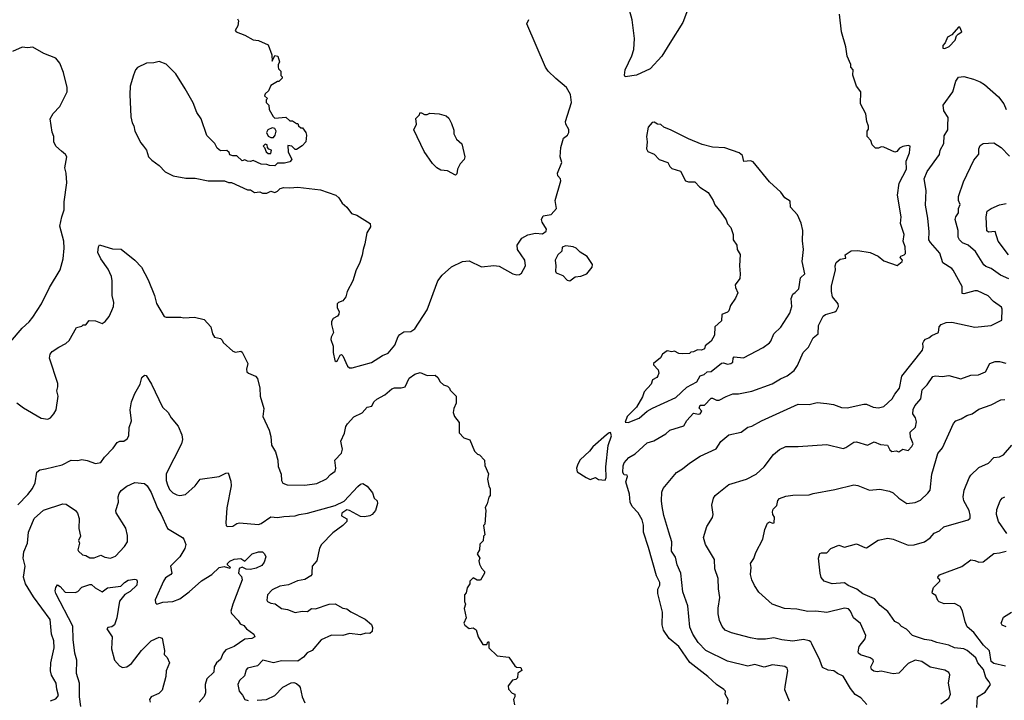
# Model space of a CAD drawing. Extents: x 1771496 to 1971148, y 471553 to 643630.
# Tile 126 of 256: x 1874978 to 1882222, y 523589 to 528594. Entities that reach past the tile are written whole.
import ezdxf

# ---------------------------------------------------------------- set-up
doc = ezdxf.new("R2010")
doc.units = 0

msp = doc.modelspace()

# ---------------------------------------------------------------- linework, layer by layer
at = {"layer": '0CON10XD'}
for points in [[(1879905.7, 528704.3), (1879857.4, 528572.6), (1879761.7, 528421.7), (1879701.4, 528325), (1879615, 528231.9), (1879515, 528186.9), (1879433, 528173), (1879426.4, 528186.4), (1879431.4, 528225), (1879481.1, 528328.9), (1879495.5, 528375), (1879500, 528455), (1879485, 528592.5), (1879465, 528663.3)], [(1876580, 528600), (1876587.5, 528585), (1876581.7, 528548.3), (1876562.5, 528515), (1876570, 528505), (1876635, 528480), (1876695, 528447.5), (1876735, 528442.5), (1876805, 528410), (1876832.5, 528335), (1876835, 528290), (1876855, 528330), (1876877, 528327), (1876890, 528285), (1876878.3, 528261.7), (1876878.3, 528248.3), (1876883, 528233), (1876900, 528215), (1876900, 528185), (1876910, 528175), (1876910, 528165), (1876885, 528140), (1876875, 528140), (1876825, 528110), (1876808.3, 528071.7), (1876785, 528050), (1876780, 528035), (1876800, 528015), (1876790, 528005), (1876790, 527985), (1876810, 527965), (1876813, 527933), (1876841.7, 527881.7), (1876855, 527870), (1876937, 527877), (1876965, 527850), (1876985, 527850), (1877015, 527830), (1877025, 527830), (1877030, 527815), (1877045, 527800), (1877058.3, 527798.3), (1877082.5, 527765), (1877087.5, 527745), (1877082.5, 527695), (1877055, 527667.5), (1877015, 527640), (1877005, 527640), (1876980, 527665), (1876951.7, 527668.3), (1876953, 527623), (1876978.3, 527571.7), (1876980, 527565), (1876965, 527550), (1876925, 527540), (1876875, 527540), (1876855, 527520), (1876815, 527522.5), (1876795, 527530), (1876755, 527532.5), (1876695, 527560), (1876675, 527552.5), (1876655, 527553.3), (1876635, 527562.5), (1876615, 527557.5), (1876575, 527592.5), (1876545, 527592.5), (1876525, 527600), (1876518.3, 527618.3), (1876501.7, 527631.7), (1876455, 527630), (1876430.7, 527650.7), (1876413.3, 527685), (1876355, 527742.5), (1876313.3, 527865), (1876281.9, 527911.9), (1876252.9, 527982.9), (1876195.7, 528085.7), (1876127.3, 528197.3), (1876055, 528266.2), (1876005, 528286), (1875963.6, 528276.4), (1875910, 528275), (1875845, 528243.3), (1875830, 528225), (1875814.1, 528185.9), (1875791.2, 528105), (1875788, 528045), (1875795, 527880), (1875806.1, 527836.1), (1875818, 527815), (1875823.8, 527775), (1875869.1, 527689.1), (1875888.8, 527665), (1875911.2, 527635), (1875926.4, 527586.4), (1875950.3, 527560.3), (1876005, 527521.2), (1876047.5, 527475), (1876106, 527446), (1876199.3, 527429.3), (1876269.5, 527429.5), (1876365, 527408.8), (1876485, 527410), (1876515, 527397.5), (1876536.4, 527396.4), (1876655, 527342.5), (1876675, 527342.5), (1876705, 527322.5), (1876745, 527327.5), (1876765, 527317.5), (1876795, 527317.5), (1876825, 527332.5), (1876855, 527323.3), (1876875, 527332.5), (1876895, 527352.5), (1876920.7, 527359.3), (1876965, 527356.7), (1877025, 527363.8), (1877192.1, 527342.1), (1877302.5, 527305), (1877326.7, 527285), (1877350, 527245), (1877385, 527216.7), (1877420, 527170), (1877457.7, 527157.7), (1877556.7, 527095), (1877559.3, 527070.7), (1877532.7, 527027.3), (1877518.1, 526945), (1877504, 526904), (1877497.6, 526862.4), (1877477.6, 526802.4), (1877454.2, 526755.8), (1877428.1, 526675), (1877388, 526595), (1877377.5, 526555), (1877355, 526526.7), (1877322.5, 526515), (1877312.9, 526505), (1877314, 526475), (1877327.7, 526447.7), (1877325, 526427.5), (1877315, 526413.8), (1877285, 526398), (1877272.9, 526375), (1877272.3, 526352.3), (1877286.7, 526295), (1877269.5, 526260.5), (1877267.7, 526242.3), (1877284.2, 526194.2), (1877284.4, 526145.6), (1877296.7, 526086.7), (1877305, 526081.2), (1877315, 526088.8), (1877335, 526127.5), (1877345, 526132.5), (1877355, 526122.5), (1877390, 526045), (1877405, 526034.4), (1877425, 526034.3)], [(1877425, 526034.3), (1877565, 526073.1), (1877648, 526125), (1877687.5, 526142.5), (1877738.2, 526201.8), (1877762.9, 526265), (1877775, 526280), (1877805, 526298), (1877855, 526300.6), (1877885, 526320), (1877975, 526459.4), (1878055, 526674.4), (1878086.7, 526715), (1878155, 526777.5), (1878235, 526815.5), (1878285, 526820), (1878375, 526776), (1878465, 526785.7), (1878505, 526780.9), (1878605, 526725.8), (1878635, 526717.5), (1878655, 526720.7), (1878669.6, 526730.4), (1878698.8, 526785), (1878694.8, 526824.8), (1878640.4, 526905), (1878638.5, 526935), (1878672.7, 526987.3), (1878715, 527012.5), (1878773.6, 527023.6), (1878825, 527020), (1878851.7, 527038.3), (1878852.5, 527055), (1878821.2, 527105), (1878816.2, 527125), (1878829.2, 527150.8), (1878888.8, 527161.2), (1878927.5, 527205), (1878916.2, 527265), (1878958.1, 527408.1), (1878957.5, 527425), (1878937.5, 527445), (1878934.4, 527465), (1878965.4, 527545), (1878955.3, 527585), (1878958.9, 527655), (1878978, 527722), (1879008.1, 527745), (1879018.5, 527765), (1879018, 527788), (1878995.8, 527825), (1878992.2, 527845), (1879037.5, 527985), (1879030, 528045), (1879001.2, 528095), (1878922.4, 528162.4), (1878865.8, 528215), (1878847.1, 528245), (1878710, 528565), (1878724.4, 528595)], [(1880175, 525821.9), (1880225, 525842), (1880265, 525842.9), (1880365, 525861.8), (1880513.4, 525916.6), (1880575, 525953.3), (1880625, 525974.4), (1880674.5, 526015.5), (1880699.5, 526050.5), (1880742.7, 526147.3), (1880780, 526185), (1880815.7, 526254.3), (1880852.9, 526285), (1880854, 526345), (1880890, 526415), (1880905, 526425.6), (1880973.7, 526446.3), (1880986, 526455), (1881002, 526485), (1881000, 526505), (1880957.5, 526555), (1880949.2, 526595), (1880950, 526635), (1880978.8, 526755), (1880976.2, 526785), (1880985, 526807.5), (1881015, 526832.5), (1881055, 526840), (1881050, 526865), (1881095, 526893.3), (1881145, 526896), (1881235, 526881.2), (1881292.5, 526855), (1881335, 526821.2), (1881433, 526787), (1881471.2, 526815), (1881473.8, 526825), (1881456.2, 526845), (1881460, 526855), (1881485, 526864.5), (1881494.5, 526875), (1881491.5, 526925), (1881478.2, 526965), (1881485.4, 527015), (1881458.8, 527095), (1881463.9, 527145), (1881435.5, 527305), (1881449.1, 527390.9), (1881501.4, 527495), (1881498.9, 527555), (1881523.3, 527615), (1881530, 527665), (1881515, 527670), (1881475, 527662.5), (1881450.7, 527649.3), (1881430, 527625), (1881415, 527620), (1881335, 527657.5), (1881315, 527660), (1881295, 527650), (1881275, 527650), (1881250, 527675), (1881240, 527705), (1881212.5, 527735), (1881212.5, 527775), (1881221.7, 527788.3), (1881221.7, 527811.7), (1881210, 527845), (1881201.7, 527901.7), (1881162.5, 527975), (1881166.7, 528065), (1881133.3, 528105), (1881106.4, 528186.4), (1881108.8, 528225), (1881093.3, 528245), (1881092.5, 528265), (1881065.9, 528325.9), (1881056, 528395), (1881024.3, 528505), (1881008.6, 528635)], [(1881785, 528383.3), (1881815, 528397.5), (1881860, 528445), (1881870, 528475), (1881881.7, 528488.3), (1881910, 528505), (1881895, 528540), (1881885, 528540), (1881836.4, 528483.6), (1881802.5, 528465), (1881787.5, 528425), (1881770, 528405), (1881770, 528385), (1881785, 528383.3)], [(1874910, 526225), (1874995, 526326.7), (1875048.3, 526371.7), (1875075, 526406.7), (1875139.2, 526505), (1875196.9, 526625), (1875275.8, 526755), (1875297.1, 526835), (1875305.7, 526915), (1875303.8, 526965), (1875274, 527075), (1875287.8, 527145), (1875306, 527195), (1875304.3, 527255.7), (1875324.4, 527395), (1875319.5, 527465), (1875309.4, 527505), (1875325.5, 527585), (1875315, 527602.5), (1875286.4, 527626.4), (1875245, 527663.3), (1875229.2, 527695), (1875228.8, 527735), (1875217.3, 527767.3), (1875202, 527865), (1875224.4, 527905.6), (1875273.8, 527955), (1875327, 528063), (1875328, 528095), (1875300, 528205), (1875273.6, 528273.6), (1875245, 528312.5), (1875155, 528346.7), (1875075, 528392.5), (1875035, 528386.7), (1874995, 528392), (1874925, 528360)], [(1879752.5, 524825), (1879717.4, 524947.4), (1879704.4, 525015), (1879699.2, 525055), (1879701.7, 525118.3), (1879712.7, 525147.3), (1879810, 525265), (1879855, 525290), (1879905, 525332), (1879985, 525384), (1880100.7, 525439.3), (1880135, 525491.2), (1880195, 525540), (1880285, 525560), (1880335, 525598), (1880365, 525604.2), (1880436.2, 525645), (1880705, 525765.8), (1880785, 525764.4), (1880845, 525778.5), (1880915, 525770.5), (1880965, 525763.1), (1881023.2, 525743.2), (1881065, 525738.6), (1881187.7, 525767.7), (1881207, 525767), (1881255.8, 525745.8), (1881295, 525740), (1881335, 525748.9), (1881397.3, 525805), (1881415, 525840), (1881449.4, 525885), (1881466.6, 525973.4), (1881619.2, 526165), (1881625.6, 526185), (1881622, 526215), (1881629.5, 526230.5), (1881642.5, 526245), (1881667.5, 526255), (1881687.7, 526272.3), (1881737.5, 526295), (1881742.5, 526335), (1881757, 526353), (1881793.6, 526366.4), (1881835, 526368.8), (1882005, 526332.5), (1882124.2, 526345.8), (1882203.8, 526385), (1882206.9, 526465), (1882199.8, 526479.8), (1882142.2, 526522.2), (1882102.6, 526562.6), (1882025, 526600), (1882005, 526600.4), (1881925, 526578.8), (1881910.8, 526580.8), (1881912, 526632), (1881845, 526752), (1881834.5, 526764.5), (1881768.6, 526805), (1881747, 526877), (1881677.8, 526955), (1881666.7, 526975), (1881669.2, 527035), (1881660, 527135), (1881640.9, 527230.9), (1881647.2, 527337.2), (1881632.7, 527425), (1881653, 527477), (1881745, 527602.5), (1881750.8, 527635), (1881775.6, 527685), (1881779.9, 527740.1), (1881806.5, 527785), (1881806.7, 527813.3), (1881808.9, 527875), (1881776.7, 527925), (1881772.9, 527965), (1881843.3, 528065), (1881865, 528141.2), (1881885, 528171.4), (1881925, 528175.7), (1881995, 528156), (1882045, 528136.9), (1882075, 528116.9), (1882178, 528028), (1882218.1, 527975), (1882234.5, 527935)], [(1878185, 527450), (1878125, 527483.8), (1878075, 527488.8), (1878045.9, 527505.9), (1878015.9, 527535.9), (1877953.8, 527625), (1877877.5, 527785), (1877897.5, 527825), (1877893, 527867), (1877920, 527895), (1877921.7, 527908.3), (1877935, 527910), (1877955, 527897.5), (1877975, 527897.5), (1877996.4, 527906.4), (1878065, 527902.5), (1878115, 527887.5), (1878135, 527870), (1878155, 527830), (1878171.7, 527781.7), (1878172.5, 527755), (1878192.5, 527715), (1878231.7, 527681.7), (1878253.3, 527585), (1878246.7, 527565), (1878218.9, 527535), (1878200, 527495), (1878195, 527460), (1878185, 527450)], [(1876825, 527728), (1876845, 527728.8), (1876858, 527745), (1876863.8, 527775), (1876853.9, 527793.9), (1876835, 527800), (1876802.5, 527785), (1876794, 527765), (1876807, 527737), (1876825, 527728)], [(1879455, 525630.8), (1879535, 525664.5), (1879594.5, 525715.5), (1879632.7, 525737.3), (1879804, 525815), (1879885, 525891.4), (1879958.8, 525931.2), (1879985, 525974.3), (1880014.6, 525985.4), (1880035, 526004.3), (1880065, 526006.7), (1880140.6, 526069.4), (1880155, 526071.4), (1880185, 526060.8), (1880208.8, 526065), (1880224.2, 526075), (1880228, 526105), (1880235, 526113.8), (1880302.1, 526107.9), (1880446.4, 526183.6), (1880493.4, 526216.6), (1880505, 526230), (1880526.9, 526285), (1880576.9, 526333.1), (1880643, 526437), (1880659.4, 526485), (1880654, 526545), (1880666.2, 526575), (1880681.8, 526588.2), (1880709.4, 526615), (1880722, 526695), (1880752.9, 526725), (1880734.4, 526815), (1880743.1, 526905), (1880737.6, 526967.6), (1880740, 527045), (1880728.3, 527098.3), (1880700.3, 527160.3), (1880649.4, 527215), (1880645, 527260), (1880606.7, 527285), (1880577.5, 527325), (1880495, 527401.2), (1880375, 527548.8), (1880355, 527557.1), (1880305, 527552.5), (1880296, 527595), (1880270, 527615), (1880165, 527650.8), (1880075, 527658.1), (1879997.6, 527677.6), (1879897, 527717), (1879771.9, 527781.9), (1879717.5, 527805), (1879695, 527822.5), (1879670, 527825), (1879645, 527840), (1879631.7, 527838.3), (1879602, 527805), (1879588.8, 527735), (1879594, 527695), (1879589.4, 527645), (1879600, 527625), (1879645, 527606.2), (1879683.3, 527565), (1879746.7, 527545), (1879760, 527515), (1879775, 527500), (1879840.5, 527480.5), (1879875, 527408.9), (1879898.6, 527401.4), (1879945, 527402), (1879981.9, 527361.9), (1880042.7, 527322.7), (1880078.8, 527265), (1880091.7, 527231.7), (1880135, 527180), (1880175, 527122.5), (1880185, 527092.5), (1880208.8, 527065), (1880228, 527015), (1880226, 526975), (1880253.3, 526935), (1880256.7, 526905), (1880277.7, 526867.7), (1880273.3, 526785), (1880277.5, 526725), (1880275, 526690), (1880242.5, 526645), (1880243.3, 526625), (1880260, 526585), (1880245, 526547.5), (1880206.4, 526493.6), (1880195, 526452.5), (1880185, 526442.5), (1880142.5, 526425), (1880140.7, 526379.3), (1880092.5, 526335), (1880090, 526275), (1880065, 526230), (1880020, 526195), (1880015, 526172.5), (1879995, 526163.8), (1879965, 526167.5), (1879935, 526152.5), (1879915, 526150), (1879905, 526140), (1879855, 526137.5), (1879828.3, 526138.3), (1879796.4, 526156.4), (1879775, 526152.5), (1879740.7, 526159.3), (1879707.5, 526135), (1879693, 526107), (1879640, 526065), (1879640, 526055), (1879675, 526020), (1879680, 525995), (1879673.3, 525975), (1879666.1, 525963.9), (1879633.3, 525945), (1879622.5, 525915), (1879573, 525857), (1879559.5, 525820.5), (1879516.7, 525745), (1879446.7, 525675), (1879432.5, 525635), (1879455, 525630.8)], [(1876825, 527610), (1876830, 527635), (1876811.7, 527641.7), (1876800, 527655), (1876797.5, 527675), (1876785, 527680), (1876770, 527665), (1876780, 527655), (1876791.7, 527621.7), (1876805, 527610), (1876825, 527610)], [(1882255, 526688.3), (1882194.4, 526715), (1882125, 526765.5), (1882085, 526778.1), (1882071.2, 526791.2), (1882009.3, 526889.3), (1881956, 526935), (1881914, 526954), (1881892.9, 526975), (1881883.3, 526995), (1881881.1, 527045), (1881860, 527125), (1881865.5, 527144.5), (1881885.7, 527175), (1881884, 527205), (1881895.7, 527235), (1881884.3, 527265), (1881885.6, 527295), (1881920.7, 527400.7), (1881997.9, 527562.1), (1882034, 527605), (1882034.3, 527645), (1882045, 527670), (1882065, 527683.8), (1882145, 527688.8), (1882198.8, 527655), (1882260.2, 527590.2)], [(1882252.7, 526865), (1882176.4, 526966.4), (1882155, 527036.7), (1882105, 527032), (1882092.1, 527042.1), (1882089.2, 527145), (1882096.2, 527185), (1882125, 527206), (1882185, 527233.3), (1882235, 527243.3)], [(1874956.1, 525776.1), (1875005, 525740), (1875135, 525663.3), (1875185, 525656.7), (1875205, 525666.7), (1875230, 525695), (1875246.2, 525725), (1875261.2, 525825), (1875250, 525865), (1875258.8, 525895), (1875257.7, 525917.7), (1875197.5, 526105), (1875203.3, 526135), (1875217.5, 526155), (1875265, 526186.7), (1875318.3, 526211.7), (1875342.5, 526235), (1875395, 526330), (1875435, 526340), (1875445, 526350), (1875465, 526350), (1875488.3, 526381.7), (1875535, 526380), (1875560.7, 526370.7), (1875585, 526361.2), (1875607.5, 526375), (1875635, 526412.5), (1875656, 526455), (1875668, 526485), (1875670.8, 526515), (1875658.6, 526565), (1875659.4, 526675), (1875654.5, 526704.5), (1875628.6, 526758.6), (1875574.2, 526835), (1875553.2, 526883.2), (1875556.7, 526925), (1875565, 526937.5), (1875573.3, 526936.7), (1875660.3, 526910.3), (1875725.6, 526905.6), (1875825, 526826), (1875874.4, 526774.4), (1875922.1, 526682.1), (1875970, 526565), (1875985, 526507.5), (1876041.7, 526411.7), (1876055, 526406.7), (1876163, 526407), (1876185, 526401.2), (1876265, 526407.5), (1876335, 526390), (1876383.3, 526335), (1876396.7, 526285), (1876410.7, 526260.7), (1876455, 526250), (1876468.3, 526238.3), (1876475, 526220), (1876546.4, 526156.4), (1876565, 526150), (1876605, 526157.5), (1876615, 526150), (1876657.5, 526065), (1876647.5, 526025), (1876650, 526005), (1876660, 525995), (1876712.5, 525972.5), (1876726.7, 525955), (1876743.6, 525883.6), (1876747.5, 525825), (1876774, 525735), (1876765.8, 525675.8), (1876812.5, 525575), (1876825, 525530), (1876831.5, 525465), (1876860, 525415), (1876877.5, 525355), (1876878.8, 525308.8), (1876902.3, 525252.3), (1876904, 525205), (1876915, 525186.7), (1876946.1, 525173.9), (1877075, 525170.6), (1877165, 525182.9), (1877235, 525218), (1877265, 525250), (1877300, 525275), (1877303.3, 525295), (1877295.6, 525355), (1877344.7, 525405.3), (1877352.5, 525435), (1877347.8, 525457.8), (1877340.5, 525495), (1877367, 525553), (1877377.9, 525602.1), (1877388.5, 525621.5), (1877435, 525672.9), (1877496.8, 525703.2), (1877535, 525744), (1877567.5, 525752.5), (1877583.8, 525785), (1877605, 525804), (1877665, 525836), (1877715, 525880.5), (1877735, 525886.7), (1877785, 525885.8), (1877813.3, 525895), (1877842.1, 525957.9), (1877885, 525987.5), (1877925, 526000), (1877975, 525976.7), (1878035, 525980), (1878053, 525963), (1878070.7, 525930.7), (1878095, 525910), (1878125, 525900), (1878140, 525885), (1878145, 525870), (1878190, 525825), (1878190, 525775), (1878172.5, 525735), (1878167.5, 525705), (1878176.7, 525675), (1878211.7, 525631.7), (1878210, 525555), (1878245, 525520), (1878290, 525505), (1878325, 525420), (1878345, 525400), (1878360, 525395), (1878397.5, 525355), (1878400, 525315), (1878427.5, 525255), (1878420, 525215), (1878430, 525165), (1878440, 525145), (1878440, 525095), (1878428.3, 525081.7), (1878417, 525033), (1878403, 525007), (1878407.5, 524985), (1878400, 524885), (1878390, 524875), (1878400, 524805), (1878390, 524795), (1878388.3, 524761.7), (1878363, 524737), (1878360, 524695), (1878342.5, 524665), (1878362.5, 524635), (1878356.7, 524615), (1878360, 524590), (1878375, 524560), (1878397, 524537), (1878397.5, 524525), (1878368.3, 524471.7), (1878343, 524473), (1878315, 524490), (1878290, 524465), (1878290, 524445), (1878270, 524415), (1878261.7, 524378.3), (1878250, 524365), (1878250, 524315), (1878257.5, 524295), (1878247.5, 524265), (1878262.5, 524195), (1878246.2, 524155), (1878251.7, 524141.7), (1878285, 524116.7), (1878315, 524122.5), (1878336.2, 524106.2), (1878350, 524055), (1878385, 524000), (1878415, 524000), (1878421.7, 524018.3), (1878428.3, 524018.3), (1878430, 523975), (1878490, 523915), (1878577, 523907), (1878621.7, 523841.7), (1878633, 523833), (1878665, 523830), (1878671.7, 523808.3), (1878641.7, 523788.3), (1878640, 523755), (1878628.3, 523741.7), (1878603.6, 523736.4), (1878572.5, 523695), (1878575, 523670), (1878601.7, 523641.7), (1878620, 523635), (1878620, 523615), (1878610, 523595), (1878617.5, 523555)], [(1879025, 526673.3), (1879065, 526702.5), (1879105, 526707.5), (1879150, 526725), (1879190, 526775), (1879192.5, 526795), (1879153, 526853), (1879100, 526885), (1879072.5, 526915), (1879050, 526925), (1878995, 526931.2), (1878969.3, 526920.7), (1878967, 526893), (1878937.5, 526865), (1878917.5, 526825), (1878923.3, 526785), (1878920, 526745), (1878925, 526732.5), (1878973, 526713), (1879005, 526677.5), (1879025, 526673.3)], [(1881209.1, 523559.1), (1881167, 523607), (1881125, 523632.5), (1881089.4, 523675), (1881037.2, 523767.2), (1880994.8, 523784.8), (1880966.4, 523806.4), (1880925, 523811.5), (1880885, 523830.8), (1880865.5, 523885), (1880805, 524003.8), (1880798.1, 524018.1), (1880786.1, 524026.1), (1880745, 524035.4), (1880665, 524023.7), (1880585, 524032.5), (1880525, 524048.5), (1880465, 524038.5), (1880405, 524039.4), (1880355, 524048.9), (1880213.8, 524083.8), (1880168.8, 524105), (1880145, 524131.2), (1880126.7, 524175), (1880116.9, 524225), (1880115.7, 524265.7), (1880128.2, 524345), (1880118.5, 524408.5), (1880116.7, 524485), (1880091.1, 524555), (1880088.8, 524625), (1880024.5, 524734.5), (1880008.9, 524785), (1880033.2, 524866.8), (1880075, 524932.5), (1880078.6, 524955), (1880069.2, 525025), (1880082.5, 525075), (1880095, 525096.2), (1880122.1, 525117.9), (1880194.5, 525175.5), (1880325, 525215.9), (1880395, 525253.1), (1880454.5, 525305.5), (1880522.8, 525397.2), (1880566.8, 525433.2), (1880615, 525455.7), (1880704.3, 525454.3), (1880915, 525470), (1881035, 525441.4), (1881055, 525447.5), (1881115, 525488), (1881135, 525490.8), (1881215, 525466.4), (1881265, 525488.6), (1881310.9, 525470.9), (1881363.3, 525465), (1881380.5, 525430.5), (1881395, 525419.1), (1881425, 525422.5), (1881445, 525417.1), (1881475, 525436.4), (1881515, 525427.1), (1881541.2, 525455), (1881550.3, 525475), (1881530.8, 525525), (1881530.2, 525559.8), (1881567.5, 525597.5), (1881576.1, 525636.1), (1881567.4, 525667.4), (1881549.4, 525695), (1881551.5, 525728.5), (1881564, 525755), (1881606.4, 525805), (1881616.8, 525873.2), (1881655, 525908.6), (1881695, 525969.4), (1881715, 525975.5), (1881765, 525971.4), (1881812.5, 525977.5), (1881902.8, 525952.8), (1881975, 525979.1), (1882032.2, 525982.2), (1882082.2, 526005), (1882114.5, 526065.5), (1882155, 526080.8), (1882185, 526080), (1882232, 526068)], [(1874965, 525025.8), (1875038.3, 525101.7), (1875073, 525147), (1875090.8, 525189.2), (1875105, 525266), (1875125, 525282.9), (1875167.8, 525292.2), (1875289.3, 525320.7), (1875355.5, 525354.5), (1875405, 525351.5), (1875435, 525358.6), (1875475, 525353.3), (1875535, 525330), (1875575, 525336.7), (1875602.6, 525377.4), (1875665, 525442.5), (1875695, 525484.4), (1875715, 525493.6), (1875745, 525495.7), (1875769.1, 525510.9), (1875781.8, 525535), (1875784, 525595), (1875800, 525645), (1875791.8, 525725), (1875799.5, 525785), (1875824.6, 525845.4), (1875864, 525915), (1875877.3, 525962.7), (1875895, 525978.8), (1875907.3, 525977.3), (1875948, 525915), (1876028.1, 525745), (1876070.8, 525705), (1876092.5, 525665), (1876144.2, 525605), (1876171.2, 525541.2), (1876175.7, 525505.7), (1876168.6, 525475), (1876054.5, 525255), (1876055.5, 525205.5), (1876065, 525173.3), (1876080.3, 525140.3), (1876105.5, 525115.5), (1876135, 525099.2), (1876155, 525095.8), (1876198.7, 525101.3), (1876270, 525165), (1876305, 525216.2), (1876445, 525235.8), (1876495, 525260), (1876511.7, 525261.7), (1876531.2, 525201.2), (1876534.2, 525165), (1876500.6, 525005), (1876494.2, 524895), (1876496.7, 524875), (1876505, 524866.7), (1876545, 524870), (1876575, 524889.4), (1876595, 524892.9), (1876735, 524881.9), (1876755, 524889.4), (1876825, 524937.8), (1876875, 524934.4), (1876920.2, 524939.8)], [(1880185, 523560), (1880190, 523595), (1880167.5, 523635), (1880170, 523655), (1880159.3, 523669.3), (1880103.9, 523703.9), (1880040, 523765), (1879907.5, 523867.5), (1879826.9, 523985), (1879755, 524042.6), (1879714.3, 524105), (1879705.1, 524145), (1879706.2, 524236.2), (1879672.8, 524375), (1879673.3, 524405), (1879688.2, 524435), (1879688, 524455), (1879663.4, 524505), (1879605, 524712), (1879568.2, 524825), (1879566.4, 524876.4), (1879556.4, 524916.4), (1879526.8, 524966.8), (1879484.1, 525015), (1879469.5, 525045), (1879463.5, 525105), (1879436.2, 525195), (1879448.8, 525235), (1879446.7, 525245), (1879425, 525246.2), (1879414.6, 525264.6), (1879417.5, 525312.5), (1879425.7, 525335), (1879458.8, 525375), (1879505, 525401.9), (1879595, 525481.4), (1879642.6, 525497.4), (1879732.5, 525547.5), (1879760, 525575), (1879863.1, 525606.9), (1879885, 525647.8), (1879935, 525701.4), (1879972.1, 525692.1), (1879985, 525696), (1879995.8, 525715), (1879977.7, 525737.7), (1879985, 525759.2), (1880015, 525760), (1880065, 525810), (1880075, 525810.6), (1880105, 525795.5), (1880124.6, 525795.4), (1880175, 525821.9)], [(1881753.9, 523563.9), (1881813.8, 523605), (1881826.7, 523635), (1881811.8, 523715), (1881820.6, 523775), (1881812.6, 523792.6), (1881785, 523810), (1881675, 523831.8), (1881615, 523874.5), (1881565, 523884.4), (1881515, 523860), (1881445, 523787.1), (1881405, 523784.4), (1881315, 523802.7), (1881285, 523797.5), (1881261.9, 523801.9), (1881244.3, 523815), (1881238.6, 523835), (1881258.1, 523875), (1881256.3, 523886.3), (1881235, 523901.9), (1881164.2, 523924.2), (1881150, 523935), (1881146.2, 523945), (1881154.2, 523985), (1881199.1, 524040.9), (1881203.1, 524065), (1881163.2, 524153.2), (1881113.3, 524195), (1881090.6, 524245), (1881075, 524260.6), (1881045, 524265.6), (1880915, 524235.6), (1880835, 524244.4), (1880775, 524241.9), (1880695, 524258.1), (1880604.6, 524264.6), (1880513.3, 524295), (1880416.2, 524385), (1880383, 524433), (1880364.2, 524474.2), (1880353.3, 524515), (1880360, 524565), (1880353.3, 524595), (1880377.7, 524632.3), (1880394.2, 524675.8), (1880446.2, 524775), (1880460, 524845), (1880479.3, 524890.7), (1880495, 524902.5), (1880515, 524892.5), (1880527.5, 524895), (1880530, 524935), (1880517.5, 524955), (1880516.2, 524975), (1880522, 524995), (1880548, 525022), (1880555, 525057.5), (1880567.3, 525072.7), (1880615, 525091.2), (1880665, 525098), (1880785, 525098.8), (1880815, 525110), (1880975, 525138), (1881115, 525172.5), (1881145, 525167.5), (1881230, 525135), (1881305, 525140.8), (1881376.8, 525126.8), (1881403.3, 525115), (1881445.9, 525075.9), (1881505, 525035.6), (1881566.9, 525043.1), (1881605, 525061.4), (1881658.9, 525111.1), (1881675.4, 525134.6), (1881687.9, 525252.1), (1881717.4, 525352.6), (1881732.5, 525405), (1881767.1, 525445), (1881848, 525625), (1881866, 525644), (1881905, 525658.8), (1881945, 525683.8), (1881985, 525695.8), (1882035, 525730.8), (1882125, 525762.5), (1882195, 525798.2), (1882225, 525802.2)], [(1879285, 525206.7), (1879292.2, 525227.8), (1879289.6, 525305), (1879307.7, 525462.3), (1879330.8, 525535), (1879325, 525557.5), (1879315, 525556.7), (1879295, 525541.2), (1879195, 525453.8), (1879169.7, 525420.3), (1879101.7, 525358.3), (1879083.4, 525326.6), (1879074, 525295), (1879080, 525270), (1879145, 525226.2), (1879175, 525213.8), (1879215, 525228), (1879235, 525213.8), (1879285, 525206.7)], [(1882020, 523535), (1882024.2, 523615), (1882081.5, 523648.5), (1882119.1, 523705), (1882110.9, 523725), (1882085, 523756.7), (1882069.3, 523815), (1882025.6, 523865), (1882012.3, 523902.3), (1881949.5, 523955), (1881925, 523966.2), (1881855, 523973.8), (1881813.1, 523993.1), (1881725, 524013.1), (1881685, 524028.5), (1881635, 524035.4), (1881545, 524065.7), (1881501.7, 524111.7), (1881465, 524130.6), (1881445, 524152.5), (1881415, 524169.5), (1881365, 524242.9), (1881307.1, 524285), (1881265.6, 524335), (1881181.2, 524371.2), (1881136.1, 524406.1), (1881072.3, 524432.3), (1881045, 524453.1), (1880955, 524444.6), (1880895.5, 524465.5), (1880875, 524491.2), (1880866.1, 524523.9), (1880855.8, 524635), (1880865, 524668.8), (1880875.9, 524674.1), (1880915, 524672.9), (1880945.6, 524704.4), (1881005, 524729.6), (1881045, 524714.2), (1881135, 524738.6), (1881195, 524711.9), (1881208.7, 524711.3), (1881294.4, 524765.6), (1881365, 524782), (1881405, 524774.3), (1881515, 524730), (1881557.6, 524732.4), (1881635, 524753.8), (1881675, 524784), (1881705, 524818), (1881745, 524836), (1881775.7, 524864.3), (1881955, 524916.7), (1881970.7, 524929.3), (1881971.4, 524951.4), (1881962.2, 524985), (1881923.3, 525055), (1881918.1, 525085), (1881926.9, 525135), (1881961.9, 525225), (1881975, 525244), (1882035, 525300), (1882105, 525332), (1882145, 525373.8), (1882185, 525379.6), (1882214.7, 525395.3), (1882276.7, 525465)], [(1875204.4, 523585.6), (1875245, 523599.2), (1875263.6, 523625), (1875250.7, 523670.7), (1875247.3, 523715), (1875212.9, 523772.9), (1875204, 523805), (1875207.6, 523865), (1875230.5, 523975), (1875229.7, 524025), (1875213.1, 524075), (1875202.7, 524182.7), (1875080.2, 524350.2), (1875021.5, 524445), (1875006.7, 524495), (1875019.4, 524575), (1875004.5, 524635), (1875009.1, 524680.9), (1875035.5, 524744.5), (1875041.9, 524825), (1875084.6, 524925.4), (1875152.9, 524987.1), (1875295, 525034), (1875320.8, 525030.8), (1875389.2, 524985), (1875402.2, 524965), (1875414.5, 524925), (1875412.6, 524852.6), (1875424.4, 524795), (1875411.1, 524765), (1875418.8, 524745), (1875405.7, 524695), (1875410.8, 524685), (1875439.3, 524659.3), (1875465, 524653.8), (1875495, 524636), (1875525, 524637.1), (1875575, 524657.1), (1875605, 524640.8), (1875645, 524633.1), (1875682.1, 524647.9), (1875749.3, 524720.7), (1875770.9, 524755), (1875771.7, 524801.7), (1875758.2, 524855), (1875687.9, 524967.9), (1875685.7, 524985), (1875704.3, 525045), (1875702.9, 525085), (1875710.7, 525109.3), (1875725, 525131.2), (1875765, 525164), (1875825, 525191.2), (1875895, 525184), (1875915, 525166.2), (1875945, 525117.1), (1875991.6, 525001.6), (1876019.5, 524955), (1876065, 524852.5), (1876176.7, 524785), (1876186.2, 524775), (1876201.2, 524735), (1876192.9, 524705), (1876156.7, 524643.3), (1876087.1, 524575), (1876097.5, 524525), (1876090.8, 524515), (1876050.2, 524489.8), (1876035.7, 524465.7), (1875975, 524326.7), (1875976.1, 524306.1), (1875986.7, 524296.7), (1876030.2, 524309.8), (1876105, 524316.2), (1876155, 524335.6), (1876223.5, 524386.5), (1876315, 524467.8), (1876391.2, 524515), (1876445, 524566), (1876483, 524573), (1876525, 524560), (1876530, 524565), (1876507.5, 524585), (1876507.5, 524595), (1876525, 524611.2), (1876555, 524625.8), (1876605, 524631.2), (1876635, 524612.5), (1876688.8, 524665), (1876735, 524681.4), (1876765, 524680), (1876780, 524665), (1876788.6, 524645), (1876776.9, 524605), (1876758.7, 524581.3), (1876718.3, 524561.7), (1876675, 524551.8), (1876644.3, 524554.3), (1876615, 524567.5), (1876593, 524557), (1876587.5, 524525), (1876608.6, 524498.6), (1876614, 524475), (1876546, 524295), (1876531.4, 524245), (1876536.8, 524226.8), (1876585, 524176.2), (1876601.1, 524151.1), (1876627.9, 524137.9), (1876646.2, 524115), (1876700, 524075), (1876707.5, 524055), (1876685, 524042.5), (1876635, 524038.6), (1876555, 523984.3), (1876495, 523961.1), (1876474.5, 523935), (1876455, 523890), (1876425.6, 523865), (1876408.6, 523835), (1876405.7, 523795), (1876354.1, 523745.9), (1876341.5, 523705), (1876345.7, 523644.3), (1876335, 523616.7), (1876297.5, 523575)], [(1876920.2, 524939.8), (1877005, 524944.5), (1877035, 524956.4), (1877095, 524965.5), (1877299.7, 525020.3), (1877365.6, 525054.4), (1877465, 525161.2), (1877485, 525178.8), (1877503, 525183), (1877535, 525163.3), (1877574, 525115), (1877586.7, 525075), (1877606.7, 525055), (1877610, 525035), (1877596.2, 524985), (1877570, 524955), (1877554.1, 524945.9), (1877515, 524937.1), (1877485, 524940.6), (1877404.3, 524984.3), (1877385, 524988.9), (1877348, 524965), (1877344.3, 524945), (1877384.2, 524924.2), (1877385.6, 524905), (1877355, 524874.4), (1877280.5, 524819.5), (1877198.1, 524735), (1877183.2, 524706.8), (1877163.1, 524615), (1877130, 524575), (1877128.3, 524528.3), (1877127.1, 524515), (1877118.6, 524505), (1877075, 524477.8), (1877022.5, 524467.5), (1876955, 524438.5), (1876892.1, 524427.9), (1876835, 524402.2), (1876802.2, 524365), (1876795.8, 524325.8), (1876801.2, 524315), (1876825, 524302.2), (1876857.3, 524297.3), (1876902.9, 524265), (1876947.7, 524257.7), (1877005, 524234.1), (1877055, 524244.1), (1877095, 524241.3), (1877125, 524264.4), (1877155, 524262.5), (1877255, 524295.6), (1877297.6, 524297.6), (1877355, 524267.5), (1877385, 524262.5), (1877415, 524240), (1877520, 524185), (1877565, 524146.2), (1877573.8, 524125), (1877572, 524095), (1877555, 524080), (1877525, 524081.5), (1877485, 524070.5), (1877405, 524080), (1877355, 524066.5), (1877272.9, 524067.1), (1877195, 524033.8), (1877129.2, 523955), (1877092.6, 523937.4), (1877065, 523905.5), (1877025, 523876.5), (1876905, 523878.5), (1876845, 523865.3), (1876765.6, 523884.4), (1876728.3, 523841.7), (1876655, 523826), (1876645, 523813.3), (1876630.6, 523769.4), (1876596.2, 523735), (1876583.8, 523705), (1876591.4, 523655), (1876616.9, 523626.9), (1876634.2, 523594.2), (1876658.3, 523588.3)], [(1882239.1, 524815), (1882178.9, 524905), (1882164.1, 524955.9), (1882167.7, 524992.3), (1882192, 525055), (1882205.8, 525074.2), (1882226.1, 525086.1)], [(1880642, 523582), (1880606, 523665), (1880610.5, 523689.5), (1880629.2, 523805), (1880624.1, 523824.1), (1880606.9, 523836.9), (1880515, 523850), (1880455, 523832.8), (1880385, 523853.1), (1880335, 523839.6), (1880185, 523875.4), (1880025.8, 523955.8), (1879968.5, 524015), (1879930.5, 524075), (1879907.4, 524127.4), (1879893.6, 524283.6), (1879855.6, 524385.6), (1879841.9, 524525), (1879814.7, 524584.7), (1879801.8, 524641.8), (1879773.3, 524685), (1879775.5, 524755), (1879752.5, 524825)], [(1882230.3, 523840.3), (1882145, 523859.1), (1882124.7, 523874.7), (1882112, 523952), (1882069.4, 523995), (1881997.4, 524087.4), (1881949.1, 524129.1), (1881932.8, 524165), (1881915, 524247.1), (1881897.8, 524277.8), (1881855, 524300), (1881778.6, 524298.6), (1881743.1, 524313.1), (1881732.2, 524322.2), (1881718.5, 524358.5), (1881694, 524375), (1881690, 524385), (1881700.9, 524419.1), (1881748, 524465), (1881748, 524475), (1881734.6, 524484.6), (1881731.9, 524495), (1881745, 524511.4), (1881908, 524572), (1881975, 524620.8), (1882005, 524617.8), (1882035, 524605.3), (1882065, 524607.1), (1882145, 524669.2), (1882186.8, 524673.2), (1882235, 524686.7)], [(1875427.9, 523542.1), (1875418.9, 523615), (1875418.2, 523715), (1875396.4, 523785), (1875397.8, 523885), (1875383.5, 523935), (1875370.7, 524035), (1875368.4, 524135), (1875243.3, 524375), (1875238.6, 524395), (1875245, 524417.5), (1875255, 524437.5), (1875275, 524426), (1875312.5, 524385), (1875385, 524381.5), (1875405, 524389.5), (1875435, 524419.6), (1875495, 524440.5), (1875505, 524439.5), (1875533.8, 524415), (1875585, 524387.7), (1875625, 524416.8), (1875722.5, 524427.5), (1875748.1, 524455), (1875775, 524472.2), (1875825, 524480.3), (1875836.3, 524476.3), (1875842.7, 524465), (1875840.7, 524435), (1875790.2, 524389.8), (1875752.1, 524367.9), (1875711.7, 524318.3), (1875692.7, 524195), (1875675.4, 524145), (1875655, 524129.5), (1875625.8, 524124.2), (1875619.2, 524115), (1875658.2, 524055), (1875653.9, 523966.1), (1875674.7, 523885), (1875711.4, 523841.4), (1875735, 523830.8), (1875765, 523835.4), (1875801, 523859), (1875875, 523954.4), (1875946.2, 524025), (1876005, 524052), (1876026.2, 524045), (1876043.8, 523955), (1876040, 523925), (1876063.6, 523903.6), (1876078.8, 523865), (1876054.4, 523805), (1876052.5, 523765), (1876025.5, 523664.5), (1876001.7, 523638.3), (1875945.5, 523614.5), (1875932.9, 523595), (1875937.1, 523575)], [(1882235, 524130), (1882205, 524140.8), (1882198, 524155), (1882215, 524201.2), (1882273.5, 524236.5)], [(1876725, 523588.6), (1876792.5, 523595), (1876853.8, 523625), (1876915, 523685.7), (1876975, 523718), (1876995, 523718.8), (1877015, 523711.2), (1877035, 523696.2), (1877042.5, 523682.5), (1877056.7, 523615), (1877075, 523570)]]:
    msp.add_lwpolyline(points, dxfattribs=at)

doc.saveas('drawing.dxf')
